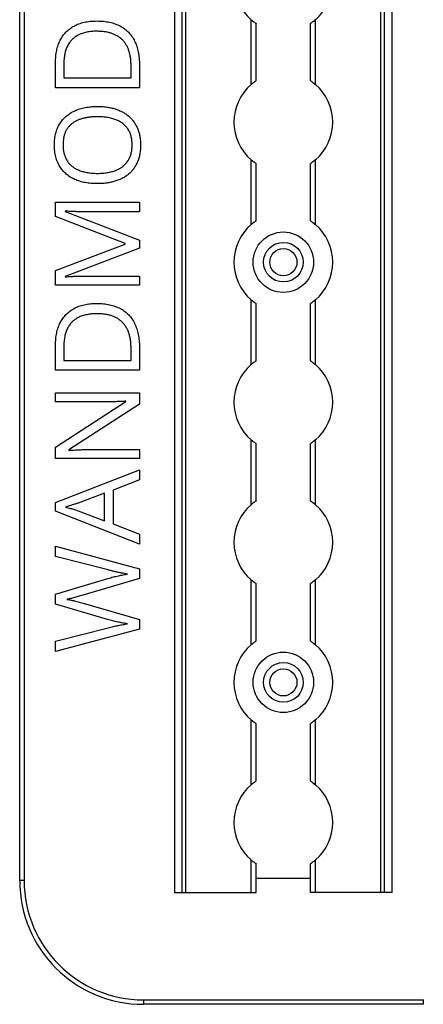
# Model space of a CAD drawing. Header units: millimetres. Extents: x -138 to 5612, y -1401 to 2631.
# Tile 20 of 120: x 194 to 275, y 542 to 741. Entities that reach past the tile are written whole.
import ezdxf

# ---------------------------------------------------------------- set-up
doc = ezdxf.new("R2010")
doc.units = ezdxf.units.MM

msp = doc.modelspace()

# ---------------------------------------------------------------- linework, layer by layer
at = {"color": 7, "linetype": 'Continuous', "lineweight": 25}
for p, q in [((193.86, 567.5), (193.86, 1075.06)), ((194.76, 1075.06), (194.76, 567.5)), ((225.16, 1074.51), (225.16, 565.11)), ((225.19, 565.11), (225.19, 1074.51)), ((226.72, 565.11), (226.72, 1074.51)), ((227.43, 565.11), (227.43, 1074.51)), ((266.88, 565.11), (266.88, 1074.51)), ((267.59, 565.11), (267.59, 1074.51)), ((269.13, 565.11), (269.13, 1074.51)), ((269.16, 565.11), (269.16, 1074.51)), ((240.66, 728.36), (240.66, 741.46)), ((241.66, 729.11), (241.66, 740.71)), ((252.66, 729.11), (252.66, 740.71)), ((253.66, 728.36), (253.66, 741.46)), ((201.1, 727.71), (201.1, 732.83)), ((202.79, 732.53), (202.79, 729.68)), ((218.07, 732.32), (218.07, 727.71)), ((216.37, 729.68), (216.37, 732.09)), ((202.79, 729.68), (216.37, 729.68)), ((218.07, 727.71), (201.1, 727.71)), ((240.66, 700.06), (240.66, 713.16)), ((241.66, 700.81), (241.66, 712.41)), ((252.66, 700.81), (252.66, 712.41)), ((253.66, 700.06), (253.66, 713.16)), ((201.1, 701.67), (201.1, 704.58)), ((201.1, 704.58), (218.07, 704.58)), ((218.07, 704.58), (218.07, 702.63)), ((203.07, 702.78), (203.07, 702.69)), ((203.07, 702.69), (218.07, 696.91)), ((218.07, 702.63), (207.21, 702.63)), ((215.21, 696.21), (201.1, 701.67)), ((218.07, 696.91), (218.07, 695.29)), ((201.1, 690.75), (215.21, 696.13)), ((218.07, 695.29), (203.05, 689.59)), ((215.21, 696.13), (215.21, 696.21)), ((201.1, 687.82), (201.1, 690.75)), ((203.05, 689.59), (203.05, 689.5)), ((207.34, 689.66), (218.07, 689.66)), ((218.07, 689.66), (218.07, 687.82)), ((218.07, 687.82), (201.1, 687.82)), ((240.66, 671.76), (240.66, 684.86)), ((253.66, 671.76), (253.66, 684.86)), ((241.66, 672.51), (241.66, 684.11)), ((252.66, 672.51), (252.66, 684.11)), ((201.1, 670.63), (201.1, 675.76)), ((202.79, 675.46), (202.79, 672.61)), ((216.37, 672.61), (216.37, 675.01)), ((218.07, 675.25), (218.07, 670.63)), ((202.79, 672.61), (216.37, 672.61)), ((218.07, 670.63), (201.1, 670.63)), ((201.1, 664.21), (201.1, 666.07)), ((201.1, 666.07), (218.07, 666.07)), ((218.07, 666.07), (218.07, 663.79)), ((201.1, 655.05), (215.31, 664.28)), ((210.93, 664.21), (201.1, 664.21)), ((218.07, 663.79), (203.82, 654.53)), ((215.31, 664.28), (215.31, 664.36)), ((201.1, 652.79), (201.1, 655.05)), ((208.32, 654.62), (218.07, 654.62)), ((218.07, 654.62), (218.07, 652.79)), ((240.66, 643.46), (240.66, 656.56)), ((241.66, 644.21), (241.66, 655.81)), ((252.66, 644.21), (252.66, 655.81)), ((253.66, 643.46), (253.66, 656.56)), ((218.07, 652.79), (201.1, 652.79)), ((203.82, 654.53), (203.82, 654.43)), ((201.1, 643.9), (218.07, 650.5)), ((218.07, 650.5), (218.07, 648.46)), ((218.07, 648.46), (212.78, 646.36)), ((211.02, 645.77), (205.65, 643.78)), ((211.02, 640.22), (211.02, 645.77)), ((212.78, 646.36), (212.78, 639.56)), ((201.1, 642.13), (201.1, 643.9)), ((218.07, 635.48), (201.1, 642.13)), ((205.65, 642.24), (211.02, 640.22)), ((212.78, 639.56), (218.07, 637.48)), ((218.07, 637.48), (218.07, 635.48)), ((201.1, 633), (201.1, 635.07)), ((201.1, 635.07), (218.07, 630.52)), ((211.73, 630.27), (201.1, 633)), ((218.07, 630.52), (218.07, 628.53)), ((201.1, 625.36), (211.71, 628.55)), ((218.07, 628.53), (206.65, 625.16)), ((240.66, 615.16), (240.66, 628.26)), ((241.66, 615.91), (241.66, 627.51)), ((252.66, 615.91), (252.66, 627.51)), ((253.66, 615.16), (253.66, 628.26)), ((201.1, 623.33), (201.1, 625.36)), ((211.63, 620.27), (201.1, 623.33)), ((206.66, 623.56), (218.07, 620.29)), ((218.07, 620.29), (218.07, 618.3)), ((201.1, 615.85), (211.74, 618.58)), ((218.07, 618.3), (201.1, 613.79)), ((201.1, 613.79), (201.1, 615.85)), ((240.66, 586.86), (240.66, 599.96)), ((241.66, 587.61), (241.66, 599.21)), ((252.66, 587.61), (252.66, 599.21)), ((253.66, 586.86), (253.66, 599.96)), ((240.66, 565.11), (240.66, 571.66)), ((253.66, 565.11), (253.66, 571.66)), ((241.66, 565.11), (241.66, 570.91)), ((252.66, 565.11), (252.66, 570.91)), ((194.76, 567.5), (193.86, 567.5)), ((241.66, 568), (252.66, 568)), ((225.16, 565.11), (241.66, 565.11)), ((269.16, 565.11), (252.66, 565.11)), ((218.86, 543.4), (218.86, 542.5)), ((218.86, 543.4), (275.46, 543.4)), ((275.46, 542.5), (275.46, 543.4)), ((275.46, 542.5), (218.86, 542.5))]:
    msp.add_line(p, q, dxfattribs=at)
for centre, radius in [((247.16, 692.46), 6.1), ((247.16, 692.46), 4), ((247.16, 692.46), 2.75), ((247.16, 607.56), 6.1), ((247.16, 607.56), 4), ((247.16, 607.56), 2.75)]:
    msp.add_circle(centre, radius, dxfattribs=at)
for centre, radius, start, end in [((247.16, 749.06), 10, 130.5416, 229.4584), ((247.16, 749.06), 10, 310.5416, 49.4584), ((247.16, 720.76), 10, 130.5416, 229.4584), ((247.16, 720.76), 10, 310.5416, 49.4584), ((247.16, 692.46), 10, 130.5416, 229.4584), ((247.16, 692.46), 10, 310.5416, 49.4584), ((247.16, 664.16), 10, 130.5416, 229.4584), ((247.16, 664.16), 10, 310.5416, 49.4584), ((247.16, 635.86), 10, 130.5416, 229.4584), ((247.16, 635.86), 10, 310.5416, 49.4584), ((247.16, 607.56), 10, 130.5416, 229.4584), ((247.16, 607.56), 10, 310.5416, 49.4584), ((247.16, 579.26), 10, 130.5416, 229.4584), ((247.16, 579.26), 10, 310.5416, 49.4584), ((218.86, 567.5), 25, 180, 270), ((218.86, 567.5), 24.1, 180, 270)]:
    msp.add_arc(centre, radius, start, end, dxfattribs=at)
for points, knots in [([(201.1, 732.83), (201.1, 733.04), (201.11, 733.46), (201.15, 734.08), (201.23, 734.67), (201.33, 735.24), (201.46, 735.79), (201.62, 736.31), (201.82, 736.81), (202.04, 737.3), (202.29, 737.75), (202.57, 738.18), (202.88, 738.58), (203.21, 738.96), (203.58, 739.31), (203.97, 739.63), (204.4, 739.92), (204.84, 740.19), (205.32, 740.43), (205.83, 740.63), (206.36, 740.81), (206.92, 740.95), (207.51, 741.07), (208.12, 741.14), (208.76, 741.19), (209.2, 741.2), (209.42, 741.2)], [0, 0, 0, 0, 0.047452, 0.093219, 0.137685, 0.180943, 0.222615, 0.263414, 0.303514, 0.342755, 0.381436, 0.419417, 0.457114, 0.494702, 0.532062, 0.56979, 0.60813, 0.647007, 0.686572, 0.727287, 0.768888, 0.811989, 0.856396, 0.902422, 0.950235, 1, 1, 1, 1]), ([(209.42, 741.2), (209.66, 741.2), (210.12, 741.19), (210.79, 741.14), (211.43, 741.06), (212.05, 740.95), (212.63, 740.8), (213.19, 740.62), (213.71, 740.4), (214.21, 740.16), (214.68, 739.88), (215.11, 739.58), (215.52, 739.24), (215.9, 738.88), (216.24, 738.48), (216.56, 738.06), (216.85, 737.61), (217.11, 737.13), (217.33, 736.62), (217.53, 736.08), (217.7, 735.52), (217.84, 734.93), (217.94, 734.32), (218.01, 733.67), (218.06, 733.01), (218.07, 732.55), (218.07, 732.32)], [0, 0, 0, 0, 0.0496734, 0.0972633, 0.1429156, 0.1872228, 0.2296723, 0.270857, 0.3108171, 0.3498994, 0.3880984, 0.4258488, 0.4630322, 0.4998738, 0.5367877, 0.5741777, 0.611928, 0.6505896, 0.6900363, 0.7302374, 0.7716696, 0.8141818, 0.8581224, 0.903715, 0.9510621, 1, 1, 1, 1]), ([(240.66, 741.46), (240.77, 741.36), (240.88, 741.27), (241.11, 741.1), (241.22, 741.01), (241.41, 740.87), (241.5, 740.81), (241.62, 740.73), (241.66, 740.71), (241.66, 740.71)], [0, 0, 0, 0, 0.25, 0.25, 0.5, 0.5, 0.75, 0.75, 1, 1, 1, 1]), ([(253.66, 741.46), (253.54, 741.36), (253.43, 741.27), (253.2, 741.1), (253.1, 741.01), (252.9, 740.87), (252.81, 740.81), (252.69, 740.73), (252.66, 740.71), (252.66, 740.71)], [0, 0, 0, 0, 0.25, 0.25, 0.5, 0.5, 0.75, 0.75, 1, 1, 1, 1]), ([(209.49, 739.12), (209.31, 739.12), (208.94, 739.12), (208.41, 739.07), (207.9, 739.02), (207.41, 738.94), (206.95, 738.83), (206.52, 738.7), (206.11, 738.54), (205.72, 738.37), (205.36, 738.16), (205.02, 737.94), (204.71, 737.69), (204.42, 737.43), (204.16, 737.13), (203.91, 736.82), (203.69, 736.49), (203.5, 736.13), (203.34, 735.75), (203.18, 735.35), (203.06, 734.93), (202.96, 734.49), (202.88, 734.03), (202.82, 733.55), (202.79, 733.05), (202.79, 732.71), (202.79, 732.53)], [0, 0, 0, 0, 0.051754, 0.101389, 0.148973, 0.194659, 0.23828, 0.280317, 0.320954, 0.360397, 0.398433, 0.435995, 0.47281, 0.509208, 0.545843, 0.582262, 0.619207, 0.656936, 0.6954, 0.734617, 0.775247, 0.816857, 0.860285, 0.905014, 0.951759, 1, 1, 1, 1]), ([(216.37, 732.09), (216.37, 732.37), (216.36, 732.92), (216.28, 733.72), (216.14, 734.46), (215.96, 735.16), (215.71, 735.79), (215.42, 736.37), (215.06, 736.9), (214.65, 737.37), (214.19, 737.78), (213.68, 738.14), (213.1, 738.44), (212.48, 738.69), (211.81, 738.88), (211.08, 739.02), (210.31, 739.1), (209.77, 739.11), (209.49, 739.12)], [0, 0, 0, 0, 0.075438, 0.146302, 0.213058, 0.276296, 0.336215, 0.393828, 0.449452, 0.504416, 0.559098, 0.614565, 0.671236, 0.730131, 0.792063, 0.85732, 0.926392, 1, 1, 1, 1]), ([(241.66, 729.11), (241.66, 729.11), (241.65, 729.11), (241.62, 729.08), (241.59, 729.07), (241.5, 729.01), (241.42, 728.95), (241.22, 728.81), (241.11, 728.73), (240.88, 728.55), (240.77, 728.46), (240.66, 728.36)], [0, 0, 0, 0, 0.125, 0.125, 0.25, 0.25, 0.5, 0.5, 0.75, 0.75, 1, 1, 1, 1]), ([(252.66, 729.11), (252.66, 729.11), (252.66, 729.11), (252.7, 729.08), (252.72, 729.07), (252.81, 729.01), (252.9, 728.95), (253.09, 728.81), (253.2, 728.73), (253.43, 728.55), (253.54, 728.46), (253.66, 728.36)], [0, 0, 0, 0, 0.125, 0.125, 0.25, 0.25, 0.5, 0.5, 0.75, 0.75, 1, 1, 1, 1]), ([(200.88, 716.18), (200.88, 716.39), (200.89, 716.79), (200.94, 717.39), (201.02, 717.96), (201.14, 718.5), (201.29, 719.02), (201.48, 719.52), (201.7, 719.99), (201.95, 720.43), (202.23, 720.85), (202.54, 721.24), (202.88, 721.61), (203.25, 721.95), (203.64, 722.26), (204.06, 722.55), (204.51, 722.82), (204.98, 723.05), (205.48, 723.26), (206, 723.44), (206.54, 723.6), (207.11, 723.72), (207.7, 723.82), (208.3, 723.88), (208.93, 723.93), (209.36, 723.93), (209.58, 723.93)], [0, 0, 0, 0, 0.046917, 0.091903, 0.135346, 0.177456, 0.218435, 0.258262, 0.297315, 0.335934, 0.374019, 0.411863, 0.449668, 0.487281, 0.525287, 0.56388, 0.602891, 0.642975, 0.683963, 0.725573, 0.768127, 0.811875, 0.856809, 0.902961, 0.950745, 1, 1, 1, 1]), ([(209.58, 723.93), (209.9, 723.93), (210.52, 723.92), (211.44, 723.82), (212.31, 723.67), (213.13, 723.45), (213.91, 723.17), (214.63, 722.83), (215.29, 722.43), (215.9, 721.96), (216.44, 721.44), (216.92, 720.86), (217.33, 720.21), (217.68, 719.51), (217.96, 718.76), (218.15, 717.94), (218.27, 717.06), (218.28, 716.46), (218.29, 716.15)], [0, 0, 0, 0, 0.072324, 0.141328, 0.207936, 0.272271, 0.334451, 0.39435, 0.452678, 0.50999, 0.56663, 0.623328, 0.680743, 0.739351, 0.799977, 0.863359, 0.929736, 1, 1, 1, 1]), ([(209.58, 721.85), (209.31, 721.85), (208.8, 721.84), (208.04, 721.77), (207.34, 721.67), (206.67, 721.52), (206.05, 721.33), (205.48, 721.09), (204.95, 720.81), (204.46, 720.49), (204.03, 720.12), (203.65, 719.7), (203.33, 719.23), (203.07, 718.71), (202.87, 718.15), (202.72, 717.53), (202.64, 716.87), (202.63, 716.42), (202.62, 716.18)], [0, 0, 0, 0, 0.0777002, 0.1512807, 0.2209958, 0.2872296, 0.3502952, 0.4107428, 0.4692514, 0.5259533, 0.5812807, 0.6360411, 0.690696, 0.7467865, 0.8050754, 0.8662444, 0.9310161, 1, 1, 1, 1]), ([(216.58, 716.15), (216.58, 716.31), (216.57, 716.62), (216.53, 717.08), (216.47, 717.52), (216.38, 717.94), (216.25, 718.33), (216.11, 718.71), (215.93, 719.06), (215.73, 719.38), (215.51, 719.69), (215.26, 719.97), (214.99, 720.24), (214.69, 720.48), (214.38, 720.71), (214.04, 720.91), (213.68, 721.09), (213.3, 721.25), (212.89, 721.39), (212.47, 721.52), (212.03, 721.62), (211.58, 721.71), (211.1, 721.77), (210.61, 721.82), (210.1, 721.84), (209.75, 721.85), (209.58, 721.85)], [0, 0, 0, 0, 0.04684, 0.091834, 0.13478, 0.176242, 0.216125, 0.255001, 0.292842, 0.330066, 0.366924, 0.403419, 0.440075, 0.476901, 0.514574, 0.55283, 0.591717, 0.63203, 0.673492, 0.715712, 0.75968, 0.80461, 0.851198, 0.898918, 0.948821, 1, 1, 1, 1]), ([(209.56, 708.33), (209.35, 708.33), (208.93, 708.33), (208.31, 708.38), (207.71, 708.44), (207.13, 708.53), (206.57, 708.65), (206.03, 708.8), (205.51, 708.98), (205.01, 709.18), (204.54, 709.41), (204.08, 709.66), (203.66, 709.95), (203.27, 710.26), (202.9, 710.6), (202.56, 710.97), (202.25, 711.37), (201.96, 711.79), (201.71, 712.24), (201.49, 712.73), (201.29, 713.23), (201.15, 713.77), (201.02, 714.33), (200.94, 714.93), (200.89, 715.54), (200.88, 715.97), (200.88, 716.18)], [0, 0, 0, 0, 0.0478769, 0.0945523, 0.1398395, 0.1838645, 0.2267464, 0.268614, 0.309851, 0.3502573, 0.3899483, 0.4286512, 0.466829, 0.5045696, 0.5421109, 0.5796522, 0.6175953, 0.6559873, 0.6949153, 0.7345083, 0.7751171, 0.8170542, 0.8601891, 0.9048661, 0.9515996, 1, 1, 1, 1]), ([(202.62, 716.18), (202.63, 716.02), (202.63, 715.71), (202.67, 715.24), (202.73, 714.8), (202.83, 714.38), (202.95, 713.99), (203.09, 713.61), (203.26, 713.26), (203.46, 712.93), (203.68, 712.61), (203.93, 712.32), (204.2, 712.06), (204.49, 711.81), (204.8, 711.58), (205.13, 711.37), (205.49, 711.19), (205.87, 711.02), (206.27, 710.88), (206.68, 710.75), (207.12, 710.64), (207.58, 710.56), (208.05, 710.49), (208.54, 710.44), (209.05, 710.41), (209.4, 710.41), (209.58, 710.41)], [0, 0, 0, 0, 0.0467965, 0.0917198, 0.1346259, 0.1763754, 0.2165399, 0.255258, 0.2935134, 0.3308174, 0.3677166, 0.4044657, 0.4413225, 0.4780717, 0.5155607, 0.5533862, 0.5922439, 0.6323444, 0.6735651, 0.7158421, 0.7595218, 0.8044103, 0.8506706, 0.8986788, 0.9485351, 1, 1, 1, 1]), ([(218.29, 716.15), (218.28, 715.83), (218.27, 715.21), (218.15, 714.31), (217.96, 713.48), (217.68, 712.71), (217.33, 712), (216.92, 711.35), (216.44, 710.77), (215.89, 710.25), (215.28, 709.79), (214.61, 709.4), (213.89, 709.07), (213.11, 708.79), (212.28, 708.59), (211.41, 708.43), (210.5, 708.34), (209.88, 708.33), (209.56, 708.33)], [0, 0, 0, 0, 0.071666, 0.139197, 0.203219, 0.264466, 0.323199, 0.38064, 0.437009, 0.493331, 0.550205, 0.608153, 0.667719, 0.729367, 0.793384, 0.859516, 0.928353, 1, 1, 1, 1]), ([(209.58, 710.41), (209.75, 710.41), (210.1, 710.41), (210.61, 710.44), (211.1, 710.49), (211.58, 710.56), (212.03, 710.64), (212.47, 710.75), (212.89, 710.87), (213.3, 711.02), (213.68, 711.18), (214.04, 711.36), (214.38, 711.57), (214.69, 711.8), (214.99, 712.04), (215.26, 712.31), (215.5, 712.6), (215.73, 712.91), (215.93, 713.24), (216.11, 713.59), (216.25, 713.96), (216.38, 714.36), (216.47, 714.78), (216.53, 715.22), (216.57, 715.67), (216.58, 715.99), (216.58, 716.15)], [0, 0, 0, 0, 0.051101, 0.100928, 0.148576, 0.195139, 0.240002, 0.28398, 0.326136, 0.367647, 0.40803, 0.447008, 0.485379, 0.523189, 0.560172, 0.596772, 0.633716, 0.670518, 0.707971, 0.746052, 0.78487, 0.824692, 0.866091, 0.908972, 0.953565, 1, 1, 1, 1]), ([(240.66, 713.16), (240.77, 713.06), (240.88, 712.97), (241.11, 712.8), (241.22, 712.71), (241.41, 712.57), (241.5, 712.51), (241.62, 712.43), (241.66, 712.41), (241.66, 712.41)], [0, 0, 0, 0, 0.25, 0.25, 0.5, 0.5, 0.75, 0.75, 1, 1, 1, 1]), ([(253.66, 713.16), (253.54, 713.06), (253.43, 712.97), (253.2, 712.8), (253.1, 712.71), (252.9, 712.57), (252.81, 712.51), (252.69, 712.43), (252.66, 712.41), (252.66, 712.41)], [0, 0, 0, 0, 0.25, 0.25, 0.5, 0.5, 0.75, 0.75, 1, 1, 1, 1]), ([(207.21, 702.63), (206.95, 702.63), (206.45, 702.63), (205.7, 702.65), (204.96, 702.68), (204.27, 702.7), (203.65, 702.74), (203.26, 702.77), (203.07, 702.78)], [0, 0, 0, 0, 0.18235, 0.366387, 0.545523, 0.71471, 0.868184, 1, 1, 1, 1]), ([(241.66, 700.81), (241.66, 700.81), (241.65, 700.81), (241.62, 700.78), (241.59, 700.77), (241.5, 700.71), (241.42, 700.65), (241.22, 700.51), (241.11, 700.43), (240.88, 700.25), (240.77, 700.16), (240.66, 700.06)], [0, 0, 0, 0, 0.125, 0.125, 0.25, 0.25, 0.5, 0.5, 0.75, 0.75, 1, 1, 1, 1]), ([(252.66, 700.81), (252.66, 700.81), (252.66, 700.81), (252.7, 700.78), (252.72, 700.77), (252.81, 700.71), (252.9, 700.65), (253.09, 700.51), (253.2, 700.43), (253.43, 700.25), (253.54, 700.16), (253.66, 700.06)], [0, 0, 0, 0, 0.125, 0.125, 0.25, 0.25, 0.5, 0.5, 0.75, 0.75, 1, 1, 1, 1]), ([(203.05, 689.5), (203.23, 689.51), (203.61, 689.55), (204.24, 689.58), (204.95, 689.61), (205.72, 689.64), (206.52, 689.65), (207.07, 689.66), (207.34, 689.66)], [0, 0, 0, 0, 0.123014, 0.270684, 0.437474, 0.617814, 0.807723, 1, 1, 1, 1]), ([(240.66, 684.86), (240.77, 684.76), (240.88, 684.67), (241.11, 684.5), (241.22, 684.41), (241.41, 684.27), (241.5, 684.21), (241.62, 684.13), (241.66, 684.11), (241.66, 684.11)], [0, 0, 0, 0, 0.25, 0.25, 0.5, 0.5, 0.75, 0.75, 1, 1, 1, 1]), ([(253.66, 684.86), (253.54, 684.76), (253.43, 684.67), (253.2, 684.5), (253.1, 684.41), (252.9, 684.27), (252.81, 684.21), (252.69, 684.13), (252.66, 684.11), (252.66, 684.11)], [0, 0, 0, 0, 0.25, 0.25, 0.5, 0.5, 0.75, 0.75, 1, 1, 1, 1]), ([(201.1, 675.76), (201.1, 675.97), (201.11, 676.39), (201.15, 677), (201.23, 677.6), (201.33, 678.17), (201.46, 678.71), (201.62, 679.24), (201.82, 679.74), (202.04, 680.22), (202.29, 680.68), (202.57, 681.1), (202.88, 681.51), (203.21, 681.88), (203.58, 682.23), (203.97, 682.56), (204.4, 682.85), (204.84, 683.12), (205.32, 683.36), (205.83, 683.56), (206.36, 683.74), (206.92, 683.88), (207.51, 683.99), (208.12, 684.07), (208.76, 684.11), (209.2, 684.12), (209.42, 684.12)], [0, 0, 0, 0, 0.047452, 0.093219, 0.137685, 0.180943, 0.222615, 0.263414, 0.303514, 0.342755, 0.381436, 0.419417, 0.457114, 0.494702, 0.532062, 0.56979, 0.60813, 0.647007, 0.686572, 0.727287, 0.768888, 0.811989, 0.856396, 0.902422, 0.950235, 1, 1, 1, 1]), ([(209.42, 684.12), (209.66, 684.12), (210.12, 684.11), (210.79, 684.07), (211.43, 683.98), (212.05, 683.87), (212.63, 683.72), (213.19, 683.55), (213.71, 683.33), (214.21, 683.09), (214.68, 682.81), (215.11, 682.5), (215.52, 682.17), (215.9, 681.81), (216.24, 681.41), (216.56, 680.99), (216.85, 680.53), (217.11, 680.05), (217.33, 679.54), (217.53, 679), (217.7, 678.44), (217.84, 677.86), (217.94, 677.24), (218.01, 676.6), (218.06, 675.93), (218.07, 675.48), (218.07, 675.25)], [0, 0, 0, 0, 0.049673, 0.097263, 0.142916, 0.187223, 0.229672, 0.270857, 0.310817, 0.349899, 0.388098, 0.425849, 0.463032, 0.499874, 0.536788, 0.574178, 0.611928, 0.65059, 0.690036, 0.730237, 0.77167, 0.814182, 0.858122, 0.903715, 0.951062, 1, 1, 1, 1]), ([(209.49, 682.05), (209.31, 682.04), (208.94, 682.04), (208.41, 682), (207.9, 681.94), (207.41, 681.86), (206.95, 681.76), (206.52, 681.62), (206.11, 681.47), (205.72, 681.29), (205.36, 681.09), (205.02, 680.87), (204.71, 680.62), (204.42, 680.35), (204.16, 680.06), (203.91, 679.75), (203.69, 679.41), (203.5, 679.05), (203.34, 678.67), (203.18, 678.28), (203.06, 677.86), (202.96, 677.42), (202.88, 676.96), (202.82, 676.47), (202.79, 675.97), (202.79, 675.63), (202.79, 675.46)], [0, 0, 0, 0, 0.051754, 0.101389, 0.148973, 0.194659, 0.23828, 0.280317, 0.320954, 0.360397, 0.398433, 0.435995, 0.47281, 0.509208, 0.545843, 0.582262, 0.619207, 0.656936, 0.6954, 0.734617, 0.775247, 0.816857, 0.860285, 0.905014, 0.951759, 1, 1, 1, 1]), ([(216.37, 675.01), (216.37, 675.3), (216.36, 675.85), (216.28, 676.65), (216.14, 677.39), (215.96, 678.08), (215.71, 678.72), (215.42, 679.3), (215.06, 679.82), (214.65, 680.29), (214.19, 680.71), (213.68, 681.07), (213.1, 681.37), (212.48, 681.62), (211.81, 681.81), (211.08, 681.95), (210.31, 682.03), (209.77, 682.04), (209.49, 682.05)], [0, 0, 0, 0, 0.075438, 0.146302, 0.213058, 0.276296, 0.336215, 0.393828, 0.449452, 0.504416, 0.559098, 0.614565, 0.671236, 0.730131, 0.792063, 0.85732, 0.926392, 1, 1, 1, 1]), ([(241.66, 672.51), (241.66, 672.51), (241.65, 672.51), (241.62, 672.48), (241.59, 672.47), (241.5, 672.41), (241.42, 672.35), (241.22, 672.21), (241.11, 672.13), (240.88, 671.95), (240.77, 671.86), (240.66, 671.76)], [0, 0, 0, 0, 0.125, 0.125, 0.25, 0.25, 0.5, 0.5, 0.75, 0.75, 1, 1, 1, 1]), ([(252.66, 672.51), (252.66, 672.51), (252.66, 672.51), (252.7, 672.48), (252.72, 672.47), (252.81, 672.41), (252.9, 672.35), (253.09, 672.21), (253.2, 672.13), (253.43, 671.95), (253.54, 671.86), (253.66, 671.76)], [0, 0, 0, 0, 0.125, 0.125, 0.25, 0.25, 0.5, 0.5, 0.75, 0.75, 1, 1, 1, 1]), ([(215.31, 664.36), (215.23, 664.36), (215.07, 664.35), (214.8, 664.33), (214.49, 664.32), (214.01, 664.3), (213.36, 664.27), (212.54, 664.24), (211.73, 664.21), (211.19, 664.21), (210.93, 664.21)], [0, 0, 0, 0, 0.051201, 0.112607, 0.183437, 0.264513, 0.441587, 0.632769, 0.823093, 1, 1, 1, 1]), ([(203.82, 654.43), (204.02, 654.45), (204.45, 654.47), (205.13, 654.51), (205.87, 654.56), (206.67, 654.59), (207.49, 654.62), (208.04, 654.62), (208.32, 654.62)], [0, 0, 0, 0, 0.1346773, 0.2869339, 0.453721, 0.6302745, 0.8136457, 1, 1, 1, 1]), ([(240.66, 656.56), (240.77, 656.46), (240.88, 656.37), (241.11, 656.2), (241.22, 656.11), (241.41, 655.97), (241.5, 655.91), (241.62, 655.83), (241.66, 655.81), (241.66, 655.81)], [0, 0, 0, 0, 0.25, 0.25, 0.5, 0.5, 0.75, 0.75, 1, 1, 1, 1]), ([(253.66, 656.56), (253.54, 656.46), (253.43, 656.37), (253.2, 656.2), (253.1, 656.11), (252.9, 655.97), (252.81, 655.91), (252.69, 655.83), (252.66, 655.81), (252.66, 655.81)], [0, 0, 0, 0, 0.25, 0.25, 0.5, 0.5, 0.75, 0.75, 1, 1, 1, 1]), ([(205.65, 643.78), (205.61, 643.77), (205.52, 643.74), (205.37, 643.69), (205.18, 643.62), (204.88, 643.53), (204.47, 643.4), (204.06, 643.26), (203.74, 643.17), (203.52, 643.09), (203.32, 643.03), (203.2, 642.99), (203.15, 642.97)], [0, 0, 0, 0, 0.048345, 0.109923, 0.185955, 0.275209, 0.469, 0.670653, 0.767775, 0.854545, 0.932648, 1, 1, 1, 1]), ([(203.15, 642.97), (203.31, 642.93), (203.62, 642.85), (204.09, 642.72), (204.54, 642.6), (204.95, 642.46), (205.32, 642.35), (205.55, 642.27), (205.65, 642.24)], [0, 0, 0, 0, 0.188916, 0.376296, 0.557333, 0.724487, 0.873715, 1, 1, 1, 1]), ([(241.66, 644.21), (241.66, 644.21), (241.65, 644.21), (241.62, 644.18), (241.59, 644.17), (241.5, 644.11), (241.42, 644.05), (241.22, 643.91), (241.11, 643.83), (240.88, 643.65), (240.77, 643.56), (240.66, 643.46)], [0, 0, 0, 0, 0.125, 0.125, 0.25, 0.25, 0.5, 0.5, 0.75, 0.75, 1, 1, 1, 1]), ([(252.66, 644.21), (252.66, 644.21), (252.66, 644.21), (252.7, 644.18), (252.72, 644.17), (252.81, 644.11), (252.9, 644.05), (253.09, 643.91), (253.2, 643.83), (253.43, 643.65), (253.54, 643.56), (253.66, 643.46)], [0, 0, 0, 0, 0.125, 0.125, 0.25, 0.25, 0.5, 0.5, 0.75, 0.75, 1, 1, 1, 1]), ([(211.71, 628.55), (211.89, 628.6), (212.25, 628.71), (212.78, 628.85), (213.31, 628.98), (213.82, 629.1), (214.31, 629.2), (214.78, 629.29), (215.23, 629.38), (215.52, 629.43), (215.66, 629.45)], [0, 0, 0, 0, 0.138815, 0.276129, 0.41033, 0.540228, 0.665248, 0.783098, 0.894781, 1, 1, 1, 1]), ([(215.66, 629.45), (215.46, 629.48), (215.06, 629.54), (214.45, 629.65), (213.81, 629.78), (213.14, 629.92), (212.44, 630.09), (211.97, 630.21), (211.73, 630.27)], [0, 0, 0, 0, 0.146925, 0.302177, 0.465132, 0.636532, 0.814938, 1, 1, 1, 1]), ([(240.66, 628.26), (240.77, 628.16), (240.88, 628.07), (241.11, 627.9), (241.22, 627.81), (241.41, 627.67), (241.5, 627.61), (241.62, 627.53), (241.66, 627.51), (241.66, 627.51)], [0, 0, 0, 0, 0.25, 0.25, 0.5, 0.5, 0.75, 0.75, 1, 1, 1, 1]), ([(253.66, 628.26), (253.54, 628.16), (253.43, 628.07), (253.2, 627.9), (253.1, 627.81), (252.9, 627.67), (252.81, 627.61), (252.69, 627.53), (252.66, 627.51), (252.66, 627.51)], [0, 0, 0, 0, 0.25, 0.25, 0.5, 0.5, 0.75, 0.75, 1, 1, 1, 1]), ([(206.65, 625.16), (206.49, 625.12), (206.16, 625.02), (205.67, 624.88), (205.19, 624.75), (204.74, 624.63), (204.33, 624.53), (203.96, 624.44), (203.67, 624.38), (203.49, 624.34), (203.42, 624.33)], [0, 0, 0, 0, 0.1529286, 0.3062786, 0.4560929, 0.5981232, 0.7281208, 0.8415996, 0.9333505, 1, 1, 1, 1]), ([(203.42, 624.33), (203.49, 624.32), (203.67, 624.29), (203.96, 624.24), (204.31, 624.17), (204.72, 624.08), (205.18, 623.97), (205.66, 623.84), (206.16, 623.71), (206.49, 623.61), (206.66, 623.56)], [0, 0, 0, 0, 0.065837, 0.155317, 0.267108, 0.394133, 0.534406, 0.685214, 0.841551, 1, 1, 1, 1]), ([(215.66, 619.39), (215.5, 619.41), (215.19, 619.46), (214.7, 619.54), (214.21, 619.64), (213.7, 619.74), (213.19, 619.86), (212.67, 619.99), (212.15, 620.13), (211.8, 620.22), (211.63, 620.27)], [0, 0, 0, 0, 0.113008, 0.232308, 0.354669, 0.480795, 0.608271, 0.737947, 0.868241, 1, 1, 1, 1]), ([(211.74, 618.58), (211.92, 618.62), (212.27, 618.71), (212.79, 618.83), (213.3, 618.95), (213.79, 619.06), (214.27, 619.16), (214.75, 619.24), (215.2, 619.32), (215.51, 619.37), (215.66, 619.39)], [0, 0, 0, 0, 0.136857, 0.270586, 0.401407, 0.527461, 0.650457, 0.770277, 0.886555, 1, 1, 1, 1]), ([(241.66, 615.91), (241.66, 615.91), (241.65, 615.91), (241.62, 615.88), (241.59, 615.87), (241.5, 615.81), (241.42, 615.75), (241.22, 615.61), (241.11, 615.53), (240.88, 615.35), (240.77, 615.26), (240.66, 615.16)], [0, 0, 0, 0, 0.125, 0.125, 0.25, 0.25, 0.5, 0.5, 0.75, 0.75, 1, 1, 1, 1]), ([(252.66, 615.91), (252.66, 615.91), (252.66, 615.91), (252.7, 615.88), (252.72, 615.87), (252.81, 615.81), (252.9, 615.75), (253.09, 615.61), (253.2, 615.53), (253.43, 615.35), (253.54, 615.26), (253.66, 615.16)], [0, 0, 0, 0, 0.125, 0.125, 0.25, 0.25, 0.5, 0.5, 0.75, 0.75, 1, 1, 1, 1]), ([(240.66, 599.96), (240.77, 599.86), (240.88, 599.77), (241.11, 599.6), (241.22, 599.51), (241.41, 599.37), (241.5, 599.31), (241.62, 599.23), (241.66, 599.21), (241.66, 599.21)], [0, 0, 0, 0, 0.25, 0.25, 0.5, 0.5, 0.75, 0.75, 1, 1, 1, 1]), ([(253.66, 599.96), (253.54, 599.86), (253.43, 599.77), (253.2, 599.6), (253.1, 599.51), (252.9, 599.37), (252.81, 599.31), (252.69, 599.23), (252.66, 599.21), (252.66, 599.21)], [0, 0, 0, 0, 0.25, 0.25, 0.5, 0.5, 0.75, 0.75, 1, 1, 1, 1]), ([(241.66, 587.61), (241.66, 587.61), (241.65, 587.61), (241.62, 587.58), (241.59, 587.57), (241.5, 587.51), (241.42, 587.45), (241.22, 587.31), (241.11, 587.23), (240.88, 587.05), (240.77, 586.96), (240.66, 586.86)], [0, 0, 0, 0, 0.125, 0.125, 0.25, 0.25, 0.5, 0.5, 0.75, 0.75, 1, 1, 1, 1]), ([(252.66, 587.61), (252.66, 587.61), (252.66, 587.61), (252.7, 587.58), (252.72, 587.57), (252.81, 587.51), (252.9, 587.45), (253.09, 587.31), (253.2, 587.23), (253.43, 587.05), (253.54, 586.96), (253.66, 586.86)], [0, 0, 0, 0, 0.125, 0.125, 0.25, 0.25, 0.5, 0.5, 0.75, 0.75, 1, 1, 1, 1]), ([(240.66, 571.66), (240.77, 571.56), (240.88, 571.47), (241.11, 571.3), (241.22, 571.21), (241.41, 571.07), (241.5, 571.01), (241.62, 570.93), (241.66, 570.91), (241.66, 570.91)], [0, 0, 0, 0, 0.25, 0.25, 0.5, 0.5, 0.75, 0.75, 1, 1, 1, 1]), ([(253.66, 571.66), (253.54, 571.56), (253.43, 571.47), (253.2, 571.3), (253.1, 571.21), (252.9, 571.07), (252.81, 571.01), (252.69, 570.93), (252.66, 570.91), (252.66, 570.91)], [0, 0, 0, 0, 0.25, 0.25, 0.5, 0.5, 0.75, 0.75, 1, 1, 1, 1])]:
    msp.add_open_spline(points, degree=3, knots=knots, dxfattribs=at)

doc.saveas('drawing.dxf')
